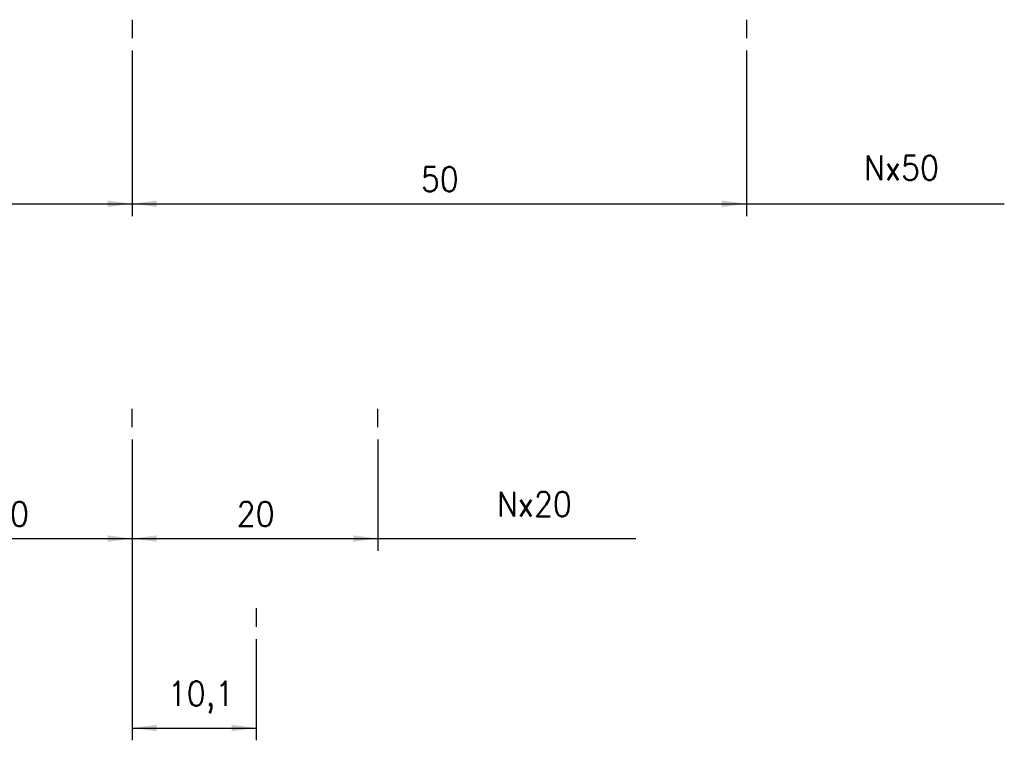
# Model space of a CAD drawing. Header units: millimetres. Extents: x -500 to 846, y -644 to 328.
# Tile 9 of 20: x -237 to -157, y -12 to 47. Entities that reach past the tile are written whole.
import ezdxf

# ---------------------------------------------------------------- set-up
doc = ezdxf.new("R2010")
doc.units = ezdxf.units.MM
doc.layers.add('1', color=7, linetype='Continuous')
doc.styles.add('CONVERTER_11', font='txt.shx', dxfattribs={"width": 0.9})
doc.dimstyles.new('ME10_DIM_38', dxfattribs={"dimtxt": 2, "dimasz": 2, "dimexe": 1, "dimexo": 1, "dimgap": 1, "dimtad": 1, "dimdsep": 46, "dimtxsty": 'CONVERTER_11', "dimsah": 1, "dimcen": 0.09, "dimclrd": 2, "dimclre": 2, "dimclrt": 2, "dimadec": 0, "dimazin": 0, "dimtfac": 1, "dimtdec": 4, "dimtix": 1, "dimtmove": 0, "dimatfit": 3, "dimfxl": 1, "dimtolj": 1, "dimtzin": 0, "dimarcsym": 0})
doc.dimstyles.new('ME10_DIM_42', dxfattribs={"dimtxt": 2, "dimasz": 2, "dimexe": 1, "dimexo": 1, "dimgap": 1, "dimtad": 1, "dimdsep": 46, "dimtxsty": 'CONVERTER_11', "dimsah": 1, "dimcen": 0.09, "dimclrd": 2, "dimclre": 2, "dimclrt": 2, "dimadec": 0, "dimazin": 0, "dimtfac": 1, "dimtdec": 4, "dimtix": 1, "dimtmove": 0, "dimatfit": 3, "dimfxl": 1, "dimtolj": 1, "dimtzin": 0, "dimarcsym": 0})
doc.dimstyles.new('ME10_DIM_43', dxfattribs={"dimtxt": 2, "dimasz": 2, "dimexe": 1, "dimexo": 1, "dimgap": 1, "dimtad": 1, "dimdsep": 46, "dimtxsty": 'CONVERTER_11', "dimsah": 1, "dimcen": 0.09, "dimclrd": 2, "dimclre": 2, "dimclrt": 2, "dimadec": 0, "dimazin": 0, "dimtfac": 1, "dimtdec": 4, "dimtix": 1, "dimtmove": 0, "dimatfit": 3, "dimfxl": 1, "dimtolj": 1, "dimtzin": 0, "dimarcsym": 0})
doc.dimstyles.new('ME10_DIM_48', dxfattribs={"dimtxt": 2, "dimasz": 2, "dimexe": 1, "dimexo": 1, "dimgap": 1, "dimtad": 1, "dimdsep": 46, "dimtxsty": 'CONVERTER_11', "dimsah": 1, "dimcen": 0.09, "dimclrd": 2, "dimclre": 2, "dimclrt": 2, "dimadec": 0, "dimazin": 0, "dimtfac": 1, "dimtdec": 4, "dimtix": 1, "dimtmove": 0, "dimatfit": 3, "dimfxl": 1, "dimtolj": 1, "dimtzin": 0, "dimarcsym": 0})
doc.dimstyles.new('ME10_DIM_49', dxfattribs={"dimtxt": 2, "dimasz": 2, "dimexe": 1, "dimexo": 1, "dimgap": 1, "dimtad": 1, "dimdsep": 46, "dimtxsty": 'CONVERTER_11', "dimsah": 1, "dimcen": 0.09, "dimclrd": 2, "dimclre": 2, "dimclrt": 2, "dimadec": 0, "dimazin": 0, "dimtfac": 1, "dimtdec": 4, "dimtix": 1, "dimtmove": 0, "dimatfit": 3, "dimfxl": 1, "dimtolj": 1, "dimtzin": 0, "dimarcsym": 0})

# ---------------------------------------------------------------- blocks, each defined once
blk = doc.blocks.new('*D77')
at = {"layer": '1', "color": 2, "linetype": 'Continuous'}
for p, q in [((-227.5, 44.7), (-227.5, 31.205)), ((-177.5, 44.7), (-177.5, 31.205)), ((-227.5, 32.205), (-177.5, 32.205))]:
    blk.add_line(p, q, dxfattribs=at)
at = {"layer": '1', "color": 2}
for points in [[(-225.5, 32.469), (-225.5, 31.942), (-227.5, 32.205)], [(-179.5, 31.942), (-179.5, 32.469), (-177.5, 32.205)]]:
    blk.add_solid(points, dxfattribs=at)
at = {"layer": '1', "color": 2, "insert": (-204, 33.205), "char_height": 2, "attachment_point": 7, "rotation": 0.00014, "line_spacing_factor": 0.60024, "style": 'CONVERTER_11'}
blk.add_mtext('50', dxfattribs=at)
blk = doc.blocks.new('*D81')
at = {"layer": '1', "color": 2, "linetype": 'Continuous'}
for p, q in [((-247.5, 13), (-247.5, 3.931)), ((-227.5, 13), (-227.5, 3.931)), ((-247.5, 4.931), (-227.5, 4.931))]:
    blk.add_line(p, q, dxfattribs=at)
at = {"layer": '1', "color": 2}
for points in [[(-245.5, 5.194), (-245.5, 4.667), (-247.5, 4.931)], [(-229.5, 4.667), (-229.5, 5.194), (-227.5, 4.931)]]:
    blk.add_solid(points, dxfattribs=at)
at = {"layer": '1', "color": 2, "insert": (-239, 5.931), "char_height": 2, "attachment_point": 7, "rotation": 0.00014, "line_spacing_factor": 0.60024, "style": 'CONVERTER_11'}
blk.add_mtext('20', dxfattribs=at)
blk = doc.blocks.new('*D82')
at = {"layer": '1', "color": 2, "linetype": 'Continuous'}
for p, q in [((-227.5, 13), (-227.5, 3.931)), ((-207.5, 13), (-207.5, 3.931)), ((-227.5, 4.931), (-207.5, 4.931))]:
    blk.add_line(p, q, dxfattribs=at)
at = {"layer": '1', "color": 2}
for points in [[(-225.5, 5.194), (-225.5, 4.667), (-227.5, 4.931)], [(-209.5, 4.667), (-209.5, 5.194), (-207.5, 4.931)]]:
    blk.add_solid(points, dxfattribs=at)
at = {"layer": '1', "color": 2, "insert": (-219, 5.931), "char_height": 2, "attachment_point": 7, "rotation": 0.00014, "line_spacing_factor": 0.60024, "style": 'CONVERTER_11'}
blk.add_mtext('20', dxfattribs=at)
blk = doc.blocks.new('*D87')
at = {"layer": '1', "color": 2, "linetype": 'Continuous'}
for p, q in [((-227.5, 13), (-227.5, -11.501)), ((-217.4, -3.25), (-217.4, -11.501)), ((-227.5, -10.501), (-217.4, -10.501))]:
    blk.add_line(p, q, dxfattribs=at)
at = {"layer": '1', "color": 2}
for points in [[(-225.5, -10.238), (-225.5, -10.765), (-227.5, -10.501)], [(-219.4, -10.765), (-219.4, -10.238), (-217.4, -10.501)]]:
    blk.add_solid(points, dxfattribs=at)
at = {"layer": '1', "color": 2, "insert": (-224.6, -9.301), "char_height": 2, "attachment_point": 7, "rotation": 0.00014, "line_spacing_factor": 0.60024, "style": 'CONVERTER_11'}
blk.add_mtext('10,1', dxfattribs=at)
blk = doc.blocks.new('*D88')
at = {"layer": '1', "color": 2, "linetype": 'Continuous'}
for p, q in [((-277.5, 44.7), (-277.5, 31.205)), ((-227.5, 44.7), (-227.5, 31.205)), ((-277.5, 32.205), (-227.5, 32.205))]:
    blk.add_line(p, q, dxfattribs=at)
at = {"layer": '1', "color": 2}
for points in [[(-275.5, 32.469), (-275.5, 31.942), (-277.5, 32.205)], [(-229.5, 31.942), (-229.5, 32.469), (-227.5, 32.205)]]:
    blk.add_solid(points, dxfattribs=at)
at = {"layer": '1', "color": 2, "insert": (-254, 33.205), "char_height": 2, "attachment_point": 7, "rotation": 0.00014, "line_spacing_factor": 0.60024, "style": 'CONVERTER_11'}
blk.add_mtext('50', dxfattribs=at)
blk = doc.blocks.new('Posiciones_Io', base_point=(-234.5, 37.7))
at = {"layer": '1', "color": 2, "linetype": 'Continuous'}
for p, q in [((-227.5, 47.2), (-227.5, 45.7)), ((-177.5, 47.2), (-177.5, 45.7)), ((-177.5, 32.205), (-156.5, 32.205)), ((-227.5, 14), (-227.5, 15.5)), ((-207.5, 14), (-207.5, 15.5)), ((-207.5, 4.931), (-186.5, 4.931)), ((-217.4, -0.75), (-217.4, -2.25))]:
    blk.add_line(p, q, dxfattribs=at)
at = {"layer": '1', "color": 2, "style": 'CONVERTER_11', "width": 0.9}
for s, p in [('Nx50', (-167.913, 34.128)), ('Nx20', (-197.806, 6.744))]:
    blk.add_text(s, height=2, dxfattribs=at).set_placement(p)
at = {"layer": '1'}
for base, p1, p2, dimstyle, picture, middle in [((-277.5, 32.205), (-227.5, 45.7), (-277.5, 45.7), 'ME10_DIM_49', '*D88', (-252.5, 34.205)), ((-227.5, 32.205), (-177.5, 45.7), (-227.5, 45.7), 'ME10_DIM_38', '*D77', (-202.5, 34.205)), ((-247.5, 4.931), (-227.5, 14), (-247.5, 14), 'ME10_DIM_42', '*D81', (-237.5, 6.931)), ((-227.5, 4.931), (-207.5, 14), (-227.5, 14), 'ME10_DIM_43', '*D82', (-217.5, 6.931)), ((-227.5, -10.501), (-217.4, -2.25), (-227.5, 14), 'ME10_DIM_48', '*D87', (-222.45, -8.401))]:
    dim = blk.add_linear_dim(base=base, p1=p1, p2=p2, dimstyle=dimstyle, dxfattribs=at)
    dim.commit()
    dim.dimension.update_dxf_attribs({"geometry": picture, "text_midpoint": middle, "text_rotation": 0.00014})

msp = doc.modelspace()

# ---------------------------------------------------------------- block references
at = {"layer": '1'}
msp.add_blockref('Posiciones_Io', (-234.5, 37.7), dxfattribs=at)

doc.saveas('drawing.dxf')
